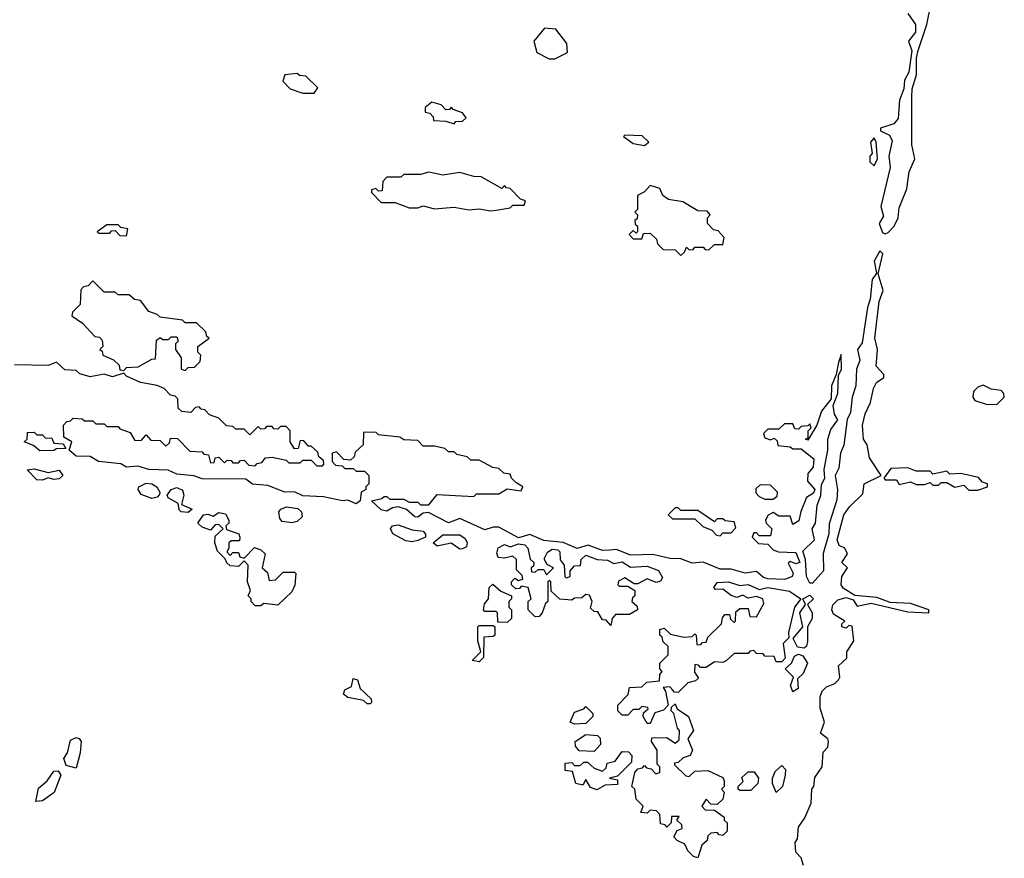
# Model space of a CAD drawing. Extents: x 2640764 to 2777785, y 718840 to 815082.
# Tile 63 of 148: x 2713504 to 2717020, y 766999 to 769992. Entities that reach past the tile are written whole.
import ezdxf

# ---------------------------------------------------------------- set-up
doc = ezdxf.new("R2010")
doc.units = 0

msp = doc.modelspace()

# ---------------------------------------------------------------- linework, layer by layer
at = {"layer": '0CON10XD'}
for points in [[(2716605, 769232.5), (2716626.7, 769255), (2716641.2, 769285), (2716645, 769320), (2716671.7, 769388.3), (2716680.7, 769449.3), (2716700, 769495), (2716690, 769545), (2716690, 769715), (2716691.2, 769745), (2716706.7, 769795), (2716706.2, 769855), (2716711.7, 769878.3), (2716743.3, 769975), (2716757.5, 770045)], [(2716675, 770014.3), (2716702.5, 769975), (2716702.6, 769947.4), (2716678, 769915), (2716689.5, 769880.5), (2716678.8, 769805), (2716663.7, 769776.3), (2716660.6, 769745), (2716645.7, 769705), (2716640.6, 769639.4), (2716625, 769620), (2716577.5, 769605), (2716577.5, 769595), (2716610.2, 769580.2), (2716619.4, 769559.4), (2716607.7, 769505), (2716612.3, 769465), (2716579.5, 769325), (2716589.1, 769290.9), (2716572.5, 769265), (2716585, 769232.5), (2716595, 769227.5), (2716605, 769232.5)], [(2715415, 769852.5), (2715460, 769875), (2715457, 769907), (2715418.3, 769958.3), (2715378.3, 769961.7), (2715340, 769915), (2715350, 769875), (2715395, 769852.5), (2715415, 769852.5)], [(2714555, 769730), (2714568.3, 769748.3), (2714525, 769790), (2714503, 769793), (2714495, 769800), (2714450, 769795), (2714443, 769773), (2714470, 769745), (2714515, 769730), (2714555, 769730)], [(2715055, 769620), (2715061.7, 769628.3), (2715085, 769630), (2715098.3, 769641.7), (2715085, 769660), (2715051.7, 769671.7), (2715045, 769680), (2715038.3, 769671.7), (2715025, 769670), (2715008.3, 769688.3), (2714975, 769697.5), (2714951.7, 769678.3), (2714951.7, 769661.7), (2714968.3, 769658.3), (2714980, 769645), (2714981.7, 769631.7), (2715025, 769630), (2715055, 769620)], [(2715735, 769542.5), (2715750, 769555), (2715727, 769577), (2715665, 769580), (2715660, 769575), (2715695, 769550), (2715735, 769542.5)], [(2716555, 769470), (2716567.5, 769495), (2716562.5, 769555), (2716555, 769570), (2716542.5, 769555), (2716547.5, 769515), (2716540, 769505), (2716540, 769485), (2716555, 769470)], [(2715185, 769310), (2715205, 769312.5), (2715255, 769320), (2715265, 769330), (2715305, 769330), (2715310, 769345), (2715291.7, 769351.7), (2715255, 769390), (2715241.7, 769391.7), (2715235, 769400), (2715225, 769390), (2715151.7, 769431.7), (2715125, 769432.5), (2715075, 769446.7), (2715015, 769437.5), (2714965, 769447.5), (2714935, 769440), (2714875, 769440), (2714865, 769430), (2714815, 769430), (2714800, 769415), (2714798.3, 769381.7), (2714785, 769380), (2714775, 769390), (2714760, 769385), (2714760, 769375), (2714795, 769340), (2714845, 769340), (2714895, 769320), (2714925, 769320), (2714945, 769327.5), (2714985, 769317.5), (2715055, 769322.5), (2715107, 769313), (2715145, 769317.5), (2715185, 769310)], [(2715865, 769150), (2715878.3, 769161.7), (2715885, 769180), (2715895, 769170), (2715908.3, 769171.7), (2715915, 769180), (2715945, 769180), (2715951.7, 769171.7), (2715965, 769170), (2715985, 769190), (2716015, 769190), (2716020, 769215), (2715998.3, 769238.3), (2715981.7, 769241.7), (2715960, 769265), (2715960, 769285), (2715970, 769295), (2715958.3, 769308.3), (2715925, 769310), (2715871.7, 769341.7), (2715820.5, 769350.5), (2715800, 769365), (2715789.3, 769389.3), (2715755, 769400), (2715735, 769377.5), (2715710, 769365), (2715710, 769315), (2715700, 769305), (2715710, 769295), (2715708.3, 769281.7), (2715700, 769275), (2715701.7, 769261.7), (2715710, 769255), (2715710, 769235), (2715705, 769230), (2715695, 769240), (2715680, 769225), (2715695, 769210), (2715725, 769210), (2715731.7, 769228.3), (2715755, 769230), (2715778.3, 769208.3), (2715781.7, 769191.7), (2715801.7, 769171.7), (2715845, 769170), (2715865, 769150)], [(2713885, 769220), (2713890, 769245), (2713865, 769250), (2713855, 769260), (2713815, 769260), (2713780, 769235), (2713785, 769230), (2713825, 769230), (2713831.7, 769238.3), (2713845, 769240), (2713861.7, 769221.7), (2713885, 769220)], [(2716302.5, 766972.5), (2716295, 767000), (2716275, 767020), (2716272.5, 767055), (2716281.7, 767068.3), (2716285, 767110), (2716307, 767143), (2716330, 767195), (2716332.5, 767245), (2716340, 767255), (2716343, 767287), (2716370, 767325), (2716373, 767377), (2716390, 767395), (2716392.5, 767415), (2716390, 767425), (2716363.3, 767445), (2716377.5, 767485), (2716362.5, 767535), (2716362.5, 767575), (2716370, 767595), (2716385, 767610), (2716415, 767622.5), (2716427.5, 767635), (2716432.5, 767645), (2716427.5, 767685), (2716457, 767713), (2716457.5, 767735), (2716482.5, 767775), (2716477, 767827), (2716465, 767830), (2716455, 767820), (2716440, 767825), (2716440, 767835), (2716450, 767845), (2716410.5, 767870.5), (2716404.3, 767885), (2716407.1, 767902.9), (2716425, 767921.1), (2716455, 767930), (2716480.7, 767920.7), (2716495, 767898.8), (2716545, 767908.8), (2716675, 767878.8), (2716750, 767875), (2716750, 767885), (2716685, 767908), (2716612, 767912), (2716565, 767930), (2716486.7, 767936.7), (2716445, 767963.3), (2716437.5, 767975), (2716440, 768005), (2716460, 768035), (2716440, 768055), (2716460, 768085), (2716450, 768105), (2716430, 768115), (2716422.5, 768135), (2716446.7, 768225), (2716466.7, 768253.3), (2716515, 768300), (2716520, 768335), (2716580, 768365), (2716538.3, 768428.3), (2716530, 768475), (2716517.5, 768495), (2716513.8, 768545), (2716523.3, 768585), (2716542.5, 768625), (2716552.5, 768675), (2716563.6, 768696.4), (2716590, 768715), (2716590, 768725), (2716562.5, 768755), (2716567.5, 768815), (2716557.5, 768855), (2716573.6, 768986.4), (2716587.5, 769025), (2716570, 769085), (2716586.4, 769156.4), (2716575, 769166.7), (2716555, 769130), (2716563, 769087), (2716548, 769065), (2716541.4, 768995), (2716531.5, 768965), (2716511.9, 768838.1), (2716495.8, 768815), (2716504.6, 768775), (2716492.2, 768745), (2716489.2, 768685), (2716476.9, 768645), (2716470.2, 768589.8), (2716458.6, 768565), (2716446.7, 768473.3), (2716435.5, 768445), (2716428.8, 768391.2), (2716416.5, 768365), (2716423.9, 768315), (2716422.4, 768277.6), (2716395, 768192.5), (2716393, 768157), (2716373.6, 768086.4), (2716374.6, 768025), (2716335, 767980.8), (2716325, 767980.8), (2716313.1, 768005), (2716310, 768065), (2716300, 768095), (2716342.5, 768135), (2716334, 768175), (2716345.6, 768195), (2716351.2, 768258.8), (2716365, 768293.3), (2716367.7, 768332.3), (2716378.6, 768355), (2716377, 768387), (2716389.2, 768455), (2716389.4, 768495), (2716400.5, 768529.5), (2716425.7, 768564.3), (2716413.6, 768583.6), (2716409.2, 768615), (2716425, 768657.5), (2716427.5, 768722.5), (2716438, 768745), (2716437.5, 768797.5), (2716428.3, 768768.3), (2716420, 768725), (2716402.5, 768685), (2716401.7, 768638.3), (2716367.5, 768595), (2716350, 768545), (2716318.3, 768491.7), (2716310, 768495), (2716320, 768500), (2716320, 768525), (2716330, 768535), (2716325, 768550), (2716318.3, 768541.7), (2716295, 768540), (2716285, 768530), (2716271.7, 768531.7), (2716265, 768550), (2716235, 768550), (2716215, 768530), (2716175, 768530), (2716160, 768515), (2716165, 768500), (2716185, 768492.5), (2716198.3, 768498.3), (2716208.3, 768488.3), (2716211.7, 768471.7), (2716255, 768467.5), (2716265, 768460), (2716295, 768460), (2716340, 768425), (2716337.5, 768395), (2716318.3, 768371.7), (2716317.5, 768345), (2716343.8, 768315), (2716338.3, 768301.7), (2716313.8, 768286.2), (2716293, 768237), (2716286.4, 768203.6), (2716265, 768190), (2716255, 768220), (2716215, 768220), (2716195, 768232.5), (2716177, 768223), (2716167.5, 768205), (2716170, 768195), (2716190, 768175), (2716185, 768150), (2716145, 768150), (2716135, 768160), (2716125, 768160), (2716120, 768145), (2716141.7, 768121.7), (2716175, 768120), (2716195, 768100), (2716213, 768093), (2716275, 768090), (2716290, 768055), (2716275, 768050), (2716255, 768057.5), (2716248.3, 768051.7), (2716266.4, 768016.4), (2716262.5, 768005), (2716235.8, 767994.2), (2716175, 767995.6), (2716160.3, 768000.3), (2716135, 768022), (2716095, 768016), (2716045, 768030.8), (2716005, 768030.6), (2715945, 768056.2), (2715905, 768051.9), (2715865, 768068), (2715825, 768068.6), (2715765, 768083.1), (2715685, 768081.1), (2715635, 768100.6), (2715611.1, 768098.9), (2715585, 768097.1), (2715534.2, 768115.8), (2715495, 768104.2), (2715445, 768125.7), (2715375, 768133.1), (2715325, 768154.3), (2715285, 768142.5), (2715215, 768180), (2715195, 768180.8), (2715165, 768170.8), (2715075, 768211.2), (2715035, 768195.8), (2714963, 768233), (2714945, 768230), (2714925, 768216), (2714915, 768218), (2714885, 768243.3), (2714855, 768253.3), (2714835, 768250), (2714815, 768237.5), (2714795, 768242.5), (2714760, 768275), (2714797, 768283), (2714805, 768290), (2714815, 768290), (2714825, 768280), (2714875, 768280), (2714895, 768270), (2714925, 768270), (2714935, 768260), (2714965, 768260), (2714995, 768297.5), (2715125, 768290), (2715135, 768300), (2715215, 768300), (2715245, 768317.5), (2715295, 768310), (2715300, 768325), (2715275, 768340), (2715260, 768355), (2715255, 768370), (2715233, 768373), (2715215, 768390), (2715193, 768393), (2715145, 768420), (2715115, 768420), (2715101.7, 768431.7), (2715065, 768440), (2715055, 768450), (2715035, 768450), (2715021.7, 768461.7), (2714985, 768470), (2714945, 768470), (2714925, 768490), (2714875, 768492.5), (2714861.7, 768501.7), (2714785, 768510), (2714775, 768520), (2714731.7, 768518.3), (2714730, 768475), (2714701.7, 768448.3), (2714698.3, 768431.7), (2714685, 768420), (2714661.7, 768421.7), (2714635, 768450), (2714620, 768445), (2714620, 768415), (2714631.7, 768401.7), (2714655, 768400), (2714665, 768390), (2714695, 768390), (2714705, 768380), (2714735, 768380), (2714750, 768365), (2714750, 768335), (2714740, 768325), (2714740, 768315), (2714722.5, 768305), (2714720, 768275), (2714705, 768264.2), (2714675, 768277.5), (2714655.9, 768274.1), (2714588.3, 768288.3), (2714515, 768292.5), (2714485, 768306.7), (2714450, 768305), (2714389.3, 768329.3), (2714335, 768333.8), (2714311.7, 768351.7), (2714155, 768352.9), (2714125, 768364), (2714065, 768370), (2714033.8, 768383.8), (2713965, 768386.2), (2713925, 768398.8), (2713885, 768394.4), (2713865, 768406.2), (2713785, 768414.4), (2713755, 768433.3), (2713705, 768434.2), (2713680, 768455), (2713690, 768485), (2713661.7, 768501.7), (2713660, 768545), (2713671.7, 768558.3), (2713685, 768560), (2713695, 768570), (2713727, 768567), (2713735, 768560), (2713765, 768560), (2713775, 768550), (2713805, 768550), (2713815, 768540), (2713855, 768540), (2713861.7, 768531.7), (2713898.3, 768518.3), (2713915, 768490), (2713938.3, 768491.7), (2713955, 768510), (2713971.7, 768491.7), (2714005, 768490), (2714025, 768470), (2714038.3, 768481.7), (2714041.7, 768498.3), (2714067, 768497), (2714111.7, 768451.7), (2714155, 768450), (2714161.7, 768441.7), (2714178.3, 768438.3), (2714185, 768410), (2714198.3, 768411.7), (2714201.7, 768428.3), (2714215, 768430), (2714235, 768410), (2714245, 768420), (2714258.3, 768418.3), (2714265, 768410), (2714285, 768410), (2714291.7, 768418.3), (2714305, 768420), (2714321.7, 768401.7), (2714345, 768400), (2714351.7, 768408.3), (2714368.3, 768411.7), (2714381.7, 768428.3), (2714405, 768430), (2714455, 768420), (2714465, 768410), (2714505, 768410), (2714515, 768420), (2714545, 768420), (2714565, 768400), (2714585, 768400), (2714590, 768405), (2714588.3, 768418.3), (2714571.7, 768431.7), (2714568.3, 768448.3), (2714545, 768470), (2714535, 768470), (2714518.3, 768488.3), (2714505, 768490), (2714498.3, 768461.7), (2714485, 768460), (2714470, 768485), (2714470, 768525), (2714455, 768540), (2714435, 768540), (2714425, 768530), (2714411.7, 768531.7), (2714405, 768540), (2714385, 768540), (2714378.3, 768531.7), (2714365, 768530), (2714355, 768540), (2714325, 768510), (2714305, 768530), (2714275, 768530), (2714265, 768540), (2714241.7, 768541.7), (2714215, 768570), (2714181.7, 768581.7), (2714165, 768600), (2714151.7, 768601.7), (2714145, 768610), (2714131.7, 768608.3), (2714115, 768590), (2714083, 768593), (2714070, 768605), (2714068.3, 768638.3), (2714058.3, 768648.3), (2714041.7, 768651.7), (2714020, 768675), (2713995, 768686.7), (2713935, 768697.5), (2713885, 768720), (2713875, 768730), (2713835, 768717.5), (2713805, 768726.7), (2713755, 768717.5), (2713718.3, 768728.3), (2713705, 768740), (2713665, 768742.5), (2713635, 768770), (2713605, 768757.5), (2713485, 768760)], [(2714095, 768740), (2714105, 768750), (2714128.3, 768751.7), (2714148.3, 768771.7), (2714150, 768795), (2714140, 768805), (2714140, 768825), (2714180, 768855), (2714171.7, 768861.7), (2714168.3, 768878.3), (2714135, 768910), (2714095, 768910), (2714085, 768920), (2714005, 768930), (2713995, 768940), (2713965, 768950), (2713935, 768990), (2713913, 768993), (2713895, 769010), (2713855, 769010), (2713845, 769020), (2713805, 769020), (2713765, 769060), (2713748.3, 769041.7), (2713731.7, 769038.3), (2713721.7, 769028.3), (2713720, 768975), (2713691.7, 768948.3), (2713690, 768935), (2713728.3, 768908.3), (2713771.7, 768861.7), (2713788.3, 768858.3), (2713798.3, 768848.3), (2713800, 768825), (2713790, 768815), (2713798.3, 768808.3), (2713800, 768795), (2713838.3, 768778.3), (2713858.3, 768758.3), (2713861.7, 768741.7), (2713875, 768740), (2713885, 768750), (2713927, 768753), (2713975, 768780), (2713988.3, 768781.7), (2713991.7, 768848.3), (2714005, 768857.5), (2714015, 768850), (2714035, 768850), (2714045, 768860), (2714065, 768860), (2714070, 768845), (2714060, 768835), (2714060, 768815), (2714080, 768785), (2714080, 768745), (2714095, 768740)], [(2716958.3, 768618.3), (2716995, 768620), (2717020, 768645), (2717018.3, 768658.3), (2717008.3, 768668.3), (2716973, 768673), (2716945, 768687.5), (2716925, 768680), (2716910, 768665), (2716907.5, 768645), (2716915, 768632.5), (2716958.3, 768618.3)], [(2713575, 768452.5), (2713552.5, 768472.5), (2713520, 768485), (2713530, 768495), (2713531.7, 768518.3), (2713555, 768520), (2713565, 768510), (2713585, 768510), (2713595, 768500), (2713618.3, 768498.3), (2713625, 768480), (2713658.3, 768478.3), (2713668.3, 768461.7), (2713635, 768460), (2713625, 768454), (2713575, 768452.5)], [(2716925, 768312.5), (2716960, 768325), (2716960, 768335), (2716941.7, 768341.7), (2716928.3, 768358.3), (2716865, 768372.5), (2716825, 768370), (2716815, 768380), (2716765, 768370), (2716755, 768380), (2716705, 768380), (2716675, 768392.5), (2716615, 768390), (2716590, 768355), (2716595, 768350), (2716635, 768350), (2716645, 768332.5), (2716685, 768342.5), (2716705, 768332.5), (2716735, 768332.5), (2716755, 768340), (2716765, 768330), (2716785, 768330), (2716795, 768340), (2716815, 768340), (2716843, 768323), (2716875, 768330), (2716893, 768313), (2716925, 768312.5)], [(2713585, 768348.8), (2713565, 768350), (2713530, 768385), (2713555, 768388.9), (2713605, 768375.8), (2713645, 768383.5), (2713658.1, 768365), (2713645, 768353.1), (2713625, 768350.6), (2713605, 768356.7), (2713585, 768348.8)], [(2713975, 768282.5), (2713937.7, 768297.7), (2713926.2, 768315), (2713928.8, 768325), (2713955, 768338), (2713975.3, 768335.3), (2713992.7, 768325), (2714004.5, 768305), (2714003.2, 768296.8), (2713995, 768288), (2713975, 768282.5)], [(2714105, 768232.5), (2714080, 768235), (2714073, 768243), (2714070, 768265), (2714033.3, 768285), (2714030, 768295), (2714044.4, 768315), (2714065, 768322.5), (2714085, 768312.9), (2714090, 768295), (2714081.7, 768261.7), (2714120, 768245), (2714105, 768232.5)], [(2716195, 768280), (2716208.3, 768291.7), (2716210, 768305), (2716185, 768330), (2716148.3, 768331.7), (2716133, 768317), (2716133, 768303), (2716145, 768290), (2716165, 768280), (2716195, 768280)], [(2714475, 768195.7), (2714441.2, 768201.2), (2714432, 768212), (2714428.8, 768235), (2714436.2, 768245), (2714456.9, 768253.1), (2714496.7, 768246.7), (2714509.5, 768235), (2714512.5, 768217.5), (2714495, 768200.8), (2714475, 768195.7)], [(2716005, 768150), (2716015, 768160), (2716045, 768160), (2716061.7, 768178.3), (2716055, 768200), (2716023, 768203), (2716015, 768210), (2715995, 768210), (2715985, 768200), (2715925, 768240), (2715865, 768240), (2715855, 768250), (2715845, 768250), (2715820, 768225), (2715835, 768210), (2715915, 768210), (2715943, 768183), (2715975, 768170), (2715991.7, 768151.7), (2716005, 768150)], [(2714365, 767900), (2714345, 767900), (2714330, 767915), (2714330, 767925), (2714320, 767935), (2714327.5, 767955), (2714317.5, 767985), (2714320, 768045), (2714305, 768060), (2714285, 768040), (2714255, 768042.5), (2714243.6, 768053.6), (2714237.5, 768067.5), (2714210, 768095), (2714200, 768125), (2714201.7, 768148.3), (2714230, 768175), (2714215, 768190), (2714201.7, 768188.3), (2714185, 768170), (2714155, 768180), (2714140, 768195), (2714160, 768225), (2714175, 768227.5), (2714195, 768220), (2714215, 768232.5), (2714238.3, 768228.3), (2714250, 768205), (2714250, 768195), (2714240, 768185), (2714241.7, 768171.7), (2714286.7, 768156.7), (2714290, 768145), (2714288.3, 768131.7), (2714258.3, 768131.7), (2714250, 768125), (2714250, 768105), (2714243, 768093), (2714255, 768080), (2714265, 768090), (2714285, 768090), (2714290, 768075), (2714305, 768070), (2714341.7, 768108.3), (2714365, 768100), (2714380, 768085), (2714370, 768035), (2714388.3, 768018.3), (2714395, 767990), (2714417, 767993), (2714445, 768020), (2714485, 768020), (2714490, 768015), (2714486.4, 767973.6), (2714475, 767950), (2714425, 767902.5), (2714375, 767907.5), (2714365, 767900)], [(2714905, 768128), (2714882.3, 768132.3), (2714836.5, 768156.5), (2714828.1, 768175), (2714835, 768185.6), (2714855, 768188.5), (2714905, 768170.6), (2714945, 768165.8), (2714953.3, 768155), (2714952.5, 768145), (2714925, 768133.3), (2714905, 768128)], [(2715075, 768102.5), (2715045, 768123.3), (2714995, 768113.3), (2714980, 768125), (2715015, 768152.9), (2715075, 768152.7), (2715095, 768140.6), (2715102.2, 768125), (2715099.4, 768110.6), (2715085, 768103.3), (2715075, 768102.5)], [(2715615, 767830), (2715598.3, 767848.3), (2715585, 767850), (2715568.3, 767878.3), (2715555, 767880), (2715541.7, 767891.7), (2715547.5, 767915), (2715538.3, 767938.3), (2715525, 767940), (2715511.7, 767928.3), (2715485, 767927.5), (2715475, 767920), (2715433, 767923), (2715401.7, 767951.7), (2715400, 767985), (2715395, 767990), (2715390, 767985), (2715390, 767915), (2715381.7, 767908.3), (2715370, 767875), (2715358.3, 767861.7), (2715345, 767860), (2715320, 767885), (2715320, 767915), (2715330, 767925), (2715320, 767965), (2715295, 767970), (2715288.3, 767961.7), (2715275, 767960), (2715260, 767975), (2715260, 767985), (2715271.7, 767998.3), (2715285, 767990), (2715300, 767995), (2715298.3, 768008.3), (2715278.3, 768028.3), (2715277.5, 768065), (2715265, 768077.5), (2715235, 768070), (2715212.7, 768072.7), (2715207.5, 768087.5), (2715212.7, 768107.3), (2715235, 768118.8), (2715255, 768110), (2715285, 768121.4), (2715307, 768117), (2715318.1, 768105), (2715326.7, 768066.7), (2715340, 768055), (2715338.3, 768041.7), (2715330, 768035), (2715331.7, 768021.7), (2715345, 768020), (2715355, 768030), (2715375, 768030), (2715385, 768010), (2715410, 768035), (2715387, 768047), (2715377, 768067), (2715388.7, 768091.3), (2715405, 768101.9), (2715425, 768100), (2715432.4, 768092.4), (2715433.8, 768063.8), (2715447.5, 768045), (2715450, 768005), (2715455, 768000), (2715470, 768005), (2715470, 768025), (2715485, 768042.5), (2715506.7, 768043.3), (2715508.8, 768065), (2715525, 768080.8), (2715565.7, 768065.7), (2715602.7, 768062.7), (2715625, 768051.2), (2715655, 768057.1), (2715685, 768037.5), (2715745, 768041.8), (2715785, 768025.5), (2715799.5, 768000.5), (2715792.3, 767987.7), (2715777, 767983), (2715745, 767996.2), (2715711.7, 767978.3), (2715698.3, 767978.3), (2715665, 768000), (2715641.7, 767988.3), (2715640, 767975), (2715645, 767970), (2715675, 767970), (2715700, 767955), (2715700, 767935), (2715691.7, 767928.3), (2715690, 767915), (2715708.3, 767898.3), (2715710, 767885), (2715681.7, 767868.3), (2715631.7, 767868.3), (2715620, 767855), (2715615, 767830)], [(2715245, 767840), (2715211.7, 767841.7), (2715210, 767875), (2715205, 767880), (2715165, 767880), (2715160, 767885), (2715163, 767907), (2715177.5, 767925), (2715180, 767965), (2715193, 767977), (2715221.7, 767951.7), (2715260, 767935), (2715260, 767925), (2715250, 767915), (2715250, 767895), (2715260, 767885), (2715260, 767855), (2715245, 767840)], [(2715755, 767480), (2715745, 767480), (2715730, 767505), (2715731.7, 767518.3), (2715748.3, 767531.7), (2715747, 767537), (2715725, 767540), (2715715, 767530), (2715695, 767530), (2715675, 767510), (2715655, 767510), (2715640, 767525), (2715640, 767545), (2715677, 767583), (2715681.7, 767608.3), (2715725, 767610), (2715743, 767627), (2715788.3, 767631.7), (2715790, 767655), (2715797.5, 767665), (2715790, 767675), (2715790, 767695), (2715820, 767725), (2715820, 767755), (2715801.7, 767771.7), (2715798.3, 767788.3), (2715790, 767795), (2715790, 767815), (2715805, 767820), (2715828.3, 767798.3), (2715875, 767787.5), (2715905, 767790), (2715915, 767800), (2715920, 767795), (2715921.7, 767761.7), (2715935, 767760), (2715941.7, 767768.3), (2715955, 767770), (2715961.7, 767788.3), (2716010, 767835), (2716013, 767857), (2716021.7, 767868.3), (2716038.3, 767868.3), (2716041.7, 767851.7), (2716055, 767840), (2716060, 767845), (2716061.7, 767878.3), (2716075, 767890), (2716105, 767890), (2716111.7, 767861.7), (2716135, 767860), (2716161.7, 767908.3), (2716157.5, 767925), (2716135, 767933.3), (2716105, 767927.5), (2716085, 767937.5), (2716065, 767930), (2716045, 767936.7), (2716015, 767958.8), (2715988.3, 767958.3), (2715982.5, 767965), (2715995, 767983.3), (2716035, 767985.6), (2716075, 767972), (2716105, 767975.6), (2716145, 767958), (2716175, 767965.6), (2716252.4, 767952.4), (2716293.3, 767925), (2716271.2, 767895), (2716248.8, 767805), (2716250, 767785), (2716230, 767765), (2716237, 767713), (2716225, 767700), (2716205, 767700), (2716198.3, 767718.3), (2716165, 767720), (2716158.3, 767728.3), (2716135, 767730), (2716125, 767740), (2716111.7, 767738.3), (2716105, 767730), (2716055, 767730), (2716027, 767703), (2716015, 767697.5), (2715985, 767700), (2715955, 767680), (2715935, 767680), (2715928.3, 767688.3), (2715915, 767690), (2715913, 767663), (2715928.3, 767641.7), (2715917.5, 767632.5), (2715890, 767625), (2715855, 767590), (2715841.7, 767591.7), (2715835, 767600), (2715825, 767610), (2715801.7, 767608.3), (2715810, 767595), (2715820, 767545), (2715802.5, 767527.5), (2715771.7, 767518.3), (2715755, 767480)], [(2716305, 767748.8), (2716281.7, 767751.7), (2716266.4, 767783.6), (2716300, 767825), (2716290, 767875), (2716310, 767905), (2716300, 767925), (2716325, 767937.5), (2716338.9, 767925), (2716317.5, 767905), (2716334, 767875), (2716334, 767855), (2716316.7, 767825), (2716317.7, 767772.3), (2716314, 767756), (2716305, 767748.8)], [(2715145, 767700), (2715120, 767705), (2715150, 767735), (2715140, 767775), (2715140, 767825), (2715145, 767830), (2715195, 767830), (2715200, 767825), (2715200, 767795), (2715195, 767790), (2715161.7, 767788.3), (2715160, 767715), (2715145, 767700)], [(2716265, 767593.3), (2716256.9, 767615), (2716267.5, 767645), (2716237.5, 767675), (2716260, 767695), (2716270.5, 767719.5), (2716285, 767726.7), (2716300.8, 767720.8), (2716317.5, 767695), (2716301.8, 767658.2), (2716281.2, 767638.8), (2716284.2, 767605), (2716265, 767593.3)], [(2714755, 767550), (2714745, 767550), (2714731.7, 767561.7), (2714675, 767572.5), (2714660, 767585), (2714665, 767600), (2714688.3, 767611.7), (2714695, 767640), (2714710, 767635), (2714720, 767605), (2714758.3, 767568.3), (2714760, 767555), (2714755, 767550)], [(2715925, 767000), (2715910, 767005), (2715890, 767025), (2715879.3, 767049.3), (2715851.7, 767061.7), (2715840, 767075), (2715851.7, 767098.3), (2715870, 767105), (2715868.3, 767118.3), (2715850, 767135), (2715858.3, 767148.3), (2715831.7, 767148.3), (2715830, 767125), (2715815, 767110), (2715808.3, 767118.3), (2715791.7, 767121.7), (2715790, 767155), (2715778.3, 767168.3), (2715755, 767170), (2715745, 767160), (2715721.7, 767161.7), (2715730, 767185), (2715705, 767210), (2715700, 767245), (2715690, 767255), (2715700, 767305), (2715711.7, 767318.3), (2715728.3, 767321.7), (2715735, 767330), (2715741.7, 767321.7), (2715758.3, 767318.3), (2715775, 767300), (2715790, 767305), (2715790, 767325), (2715780, 767335), (2715780, 767385), (2715760, 767415), (2715761.7, 767428.3), (2715815, 767430), (2715845, 767410), (2715858.3, 767421.7), (2715860, 767455), (2715853, 767463), (2715840, 767515), (2715830, 767525), (2715831.7, 767538.3), (2715845, 767550), (2715851.7, 767531.7), (2715892.5, 767505), (2715910, 767455), (2715890, 767425), (2715906.7, 767385), (2715897.5, 767365), (2715873, 767357), (2715855, 767340), (2715841.7, 767338.3), (2715841.7, 767331.7), (2715883, 767293), (2715895, 767290), (2715915, 767310), (2715961.7, 767311.7), (2716015, 767287.5), (2716020, 767275), (2716020, 767255), (2716010, 767245), (2716020, 767235), (2716015, 767210), (2715995, 767190), (2715971.7, 767191.7), (2715955, 767210), (2715940, 767185), (2715951.7, 767171.7), (2715985, 767170), (2716020, 767145), (2716020, 767135), (2716030, 767125), (2716030, 767095), (2716015, 767080), (2716001.7, 767081.7), (2715995, 767090), (2715971.7, 767088.3), (2715961.7, 767078.3), (2715958.3, 767061.7), (2715940, 767045), (2715925, 767000)], [(2715485, 767477.5), (2715470, 767485), (2715485, 767520), (2715518.3, 767531.7), (2715525, 767540), (2715550, 767515), (2715550, 767505), (2715525, 767480), (2715485, 767477.5)], [(2713705, 767320), (2713670, 767330), (2713661.4, 767355), (2713673.8, 767375), (2713685, 767420), (2713705, 767430), (2713716.4, 767426.4), (2713722.5, 767415), (2713720, 767375), (2713705, 767320)], [(2715555, 767380), (2715501.7, 767381.7), (2715488.3, 767398.3), (2715487.5, 767415), (2715525, 767440), (2715567, 767437), (2715577, 767427), (2715577.5, 767405), (2715555, 767380)], [(2715565, 767242.5), (2715541.7, 767251.7), (2715525, 767280), (2715515, 767260), (2715490, 767265), (2715478.3, 767308.3), (2715451.7, 767311.7), (2715451.7, 767338.3), (2715475, 767340), (2715485, 767330), (2715505, 767330), (2715518.3, 767341.7), (2715531.7, 767341.7), (2715555, 767320), (2715585, 767310), (2715598.3, 767321.7), (2715601.7, 767338.3), (2715630, 767345), (2715655, 767380), (2715678.3, 767378.3), (2715690, 767365), (2715688.3, 767341.7), (2715638.3, 767291.7), (2715610, 767285), (2715638.3, 767278.3), (2715638.3, 767261.7), (2715595, 767260), (2715565, 767242.5)], [(2713560.7, 767200.7), (2713571.1, 767248.9), (2713602, 767275), (2713625, 767310), (2713640.7, 767310.7), (2713650, 767295), (2713626.2, 767233.8), (2713585, 767203.3), (2713560.7, 767200.7)], [(2716115, 767240), (2716075, 767240), (2716070, 767245), (2716070, 767255), (2716087, 767273), (2716083, 767287), (2716105, 767307.5), (2716127, 767307), (2716142.5, 767285), (2716140, 767265), (2716115, 767240)], [(2716205, 767233.8), (2716192, 767265), (2716192.2, 767285), (2716202.2, 767307.8), (2716225, 767329.2), (2716238.9, 767315), (2716237.5, 767295), (2716227.5, 767255), (2716205, 767233.8)]]:
    msp.add_lwpolyline(points, dxfattribs=at)

doc.saveas('drawing.dxf')
